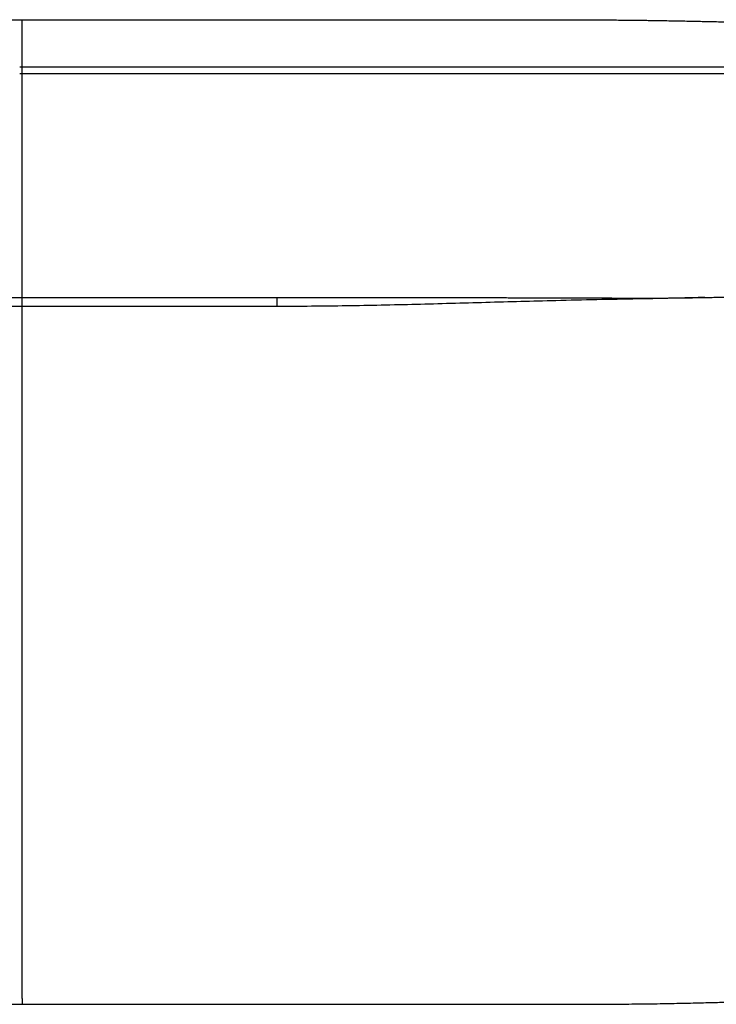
# Paper-space layout '_Top' of a CAD drawing. Header units: millimetres. Extents: x -908 to 908, y -155 to 619.
# Tile 6 of 11: x -2 to 546, y -155 to 619. Entities that reach past the tile are written whole.
import ezdxf

# ---------------------------------------------------------------- set-up
doc = ezdxf.new("R2010")
doc.units = ezdxf.units.MM

psp = doc.layouts.new('_Top')

# ---------------------------------------------------------------- linework, layer by layer
at = {"color": 7, "linetype": 'Continuous', "lineweight": 25}
for p, q in [((0, 581.68), (-2, 581.68)), ((-2, 576.68), (0, 576.68)), ((0, -150.06), (0, -154.56))]:
    psp.add_line(p, q, dxfattribs=at)
at = {"color": 7, "linetype": 'Continuous', "lineweight": 25, "flags": 128}
psp.add_lwpolyline([(0, 576.68), (0, 576.87), (0, 577.41), (0, 578.22), (0, 579.18), (0, 580.14), (0, 580.95), (0, 581.49), (0, 581.68), (0, 581.68)], dxfattribs=at)
at = {"color": 7, "linetype": 'Continuous', "lineweight": 25}
for points, knots in [([(0, 581.68), (0, 581.75), (0, 583.13), (0, 585.81), (0, 589.73), (0, 593.67), (0, 597.67), (0, 601.71), (0, 605.64), (0, 609.24), (0, 612.31), (0, 614.72), (0, 616.48), (0, 617.7), (0, 618.48), (0, 618.92), (0, 619.05), (0, 618.97), (0, 618.78), (0, 618.73)], [0, 0, 0, 0, 0.002406, 0.050278, 0.098033, 0.148969, 0.206448, 0.270439, 0.33816, 0.406741, 0.473415, 0.537063, 0.599893, 0.664333, 0.732429, 0.805796, 0.885685, 0.973389, 1, 1, 1, 1]), ([(0, 618.76), (-8.12, 618.76), (-28.57, 618.76), (-61.35, 618.76), (-98.21, 618.77), (-132.17, 618.77), (-163.01, 618.77), (-190.6, 618.77), (-217.41, 618.77), (-241.67, 618.76), (-263.39, 618.76), (-282.6, 618.76), (-301, 618.76), (-318.53, 618.75), (-335.03, 618.74), (-350.47, 618.74), (-364.8, 618.73), (-378.09, 618.72), (-390.17, 618.71), (-401.06, 618.7), (-410.84, 618.69), (-419.72, 618.67), (-427.78, 618.66), (-435.08, 618.64), (-442.02, 618.62), (-448.6, 618.6), (-454.82, 618.58), (-460.36, 618.55), (-466.03, 618.52), (-471.75, 618.48), (-477.53, 618.42), (-482.71, 618.37), (-487.53, 618.3), (-492.16, 618.24), (-500.69, 618.11), (-512.85, 617.9), (-525.04, 617.65), (-533.37, 617.48), (-538.43, 617.37), (-544.13, 617.25), (-550.72, 617.1), (-558, 616.92), (-565.92, 616.7), (-574.43, 616.43), (-581.89, 616.14), (-587.75, 615.88), (-591.39, 615.7), (-594.44, 615.54), (-597.28, 615.39), (-601.33, 615.17), (-606.79, 614.85), (-613.81, 614.39), (-621.61, 613.81), (-630.15, 613.1), (-636.04, 612.51), (-639.1, 612.21)], [0, 0, 0, 0, 0.038056, 0.095826, 0.153606, 0.210794, 0.254942, 0.298117, 0.340074, 0.380583, 0.411801, 0.441846, 0.470619, 0.498023, 0.523969, 0.547949, 0.570363, 0.591139, 0.610208, 0.626957, 0.642192, 0.656028, 0.668576, 0.679942, 0.69023, 0.701104, 0.710774, 0.719389, 0.72709, 0.737321, 0.746211, 0.754174, 0.761591, 0.768789, 0.775876, 0.801576, 0.825758, 0.833048, 0.840595, 0.849487, 0.859781, 0.871467, 0.883614, 0.896935, 0.911396, 0.918597, 0.924463, 0.928477, 0.932933, 0.937829, 0.947655, 0.958842, 0.971342, 0.985088, 1, 1, 1, 1]), ([(639.1, 612.21), (635.64, 612.55), (629.04, 613.2), (619.52, 613.97), (610.97, 614.58), (603.68, 615.04), (597.62, 615.38), (593.49, 615.59), (590.19, 615.76), (587.44, 615.89), (584.21, 616.04), (578.86, 616.26), (571.64, 616.53), (562.8, 616.79), (554.83, 617), (547.74, 617.17), (541.11, 617.31), (534.87, 617.45), (528.66, 617.58), (522.58, 617.7), (516.33, 617.83), (509.93, 617.95), (503.38, 618.06), (497.45, 618.16), (492.16, 618.24), (487.53, 618.3), (482.71, 618.37), (477.53, 618.42), (471.75, 618.48), (466, 618.52), (460.26, 618.55), (454.6, 618.58), (448.23, 618.6), (441.05, 618.62), (433.64, 618.64), (426.03, 618.66), (418.29, 618.67), (409.8, 618.69), (400.51, 618.7), (389.63, 618.71), (377.01, 618.72), (362.52, 618.73), (346.83, 618.74), (329.98, 618.75), (312.03, 618.75), (291.85, 618.76), (269.38, 618.76), (244.61, 618.76), (218.78, 618.77), (190.23, 618.77), (159.05, 618.77), (125.36, 618.77), (91.1, 618.77), (56.58, 618.76), (26.18, 618.76), (7.33, 618.76), (0, 618.76)], [0, 0, 0, 0, 0.016821, 0.03213, 0.045811, 0.057778, 0.066844, 0.074512, 0.077222, 0.082382, 0.087426, 0.09235, 0.107497, 0.121321, 0.133786, 0.144869, 0.154554, 0.164868, 0.174138, 0.183649, 0.193401, 0.203397, 0.213637, 0.224123, 0.23121, 0.238408, 0.245825, 0.253788, 0.262678, 0.272909, 0.280759, 0.289557, 0.299455, 0.310611, 0.32319, 0.334183, 0.346249, 0.359476, 0.373958, 0.389791, 0.410458, 0.433109, 0.457658, 0.484011, 0.512072, 0.541736, 0.578605, 0.617355, 0.657783, 0.699671, 0.751121, 0.8039, 0.857568, 0.911654, 0.965661, 1, 1, 1, 1]), ([(639.22, 581.51), (635.16, 581.52), (627.33, 581.53), (616.05, 581.54), (605.7, 581.55), (596.28, 581.56), (587.83, 581.56), (580.33, 581.57), (573.78, 581.58), (567.94, 581.59), (557.86, 581.6), (543.06, 581.62), (506.24, 581.67), (433.35, 581.69), (313.01, 581.68), (210.52, 581.68), (144.56, 581.68), (127.01, 581.68), (110.16, 581.68), (97.35, 581.68), (87.91, 581.68), (81, 581.68), (72.88, 581.68), (63.53, 581.68), (53.03, 581.68), (41.4, 581.68), (28.65, 581.68), (14.72, 581.68), (5.04, 581.68), (0, 581.68)], [0, 0, 0, 0, 0.019094, 0.036736, 0.052926, 0.067665, 0.080955, 0.092601, 0.102852, 0.111711, 0.119988, 0.150142, 0.181177, 0.292828, 0.492198, 0.745943, 0.773855, 0.801737, 0.828321, 0.852936, 0.861853, 0.872648, 0.885356, 0.899978, 0.916514, 0.934616, 0.954565, 0.976359, 1, 1, 1, 1]), ([(0, 576.68), (4.07, 576.68), (11.89, 576.68), (23.16, 576.68), (33.51, 576.68), (42.93, 576.68), (51.39, 576.68), (58.88, 576.68), (65.44, 576.68), (71.27, 576.68), (81.35, 576.68), (96.15, 576.68), (132.98, 576.68), (205.86, 576.68), (326.19, 576.68), (428.69, 576.69), (494.64, 576.67), (512.19, 576.66), (529.04, 576.64), (541.85, 576.62), (551.3, 576.61), (558.21, 576.6), (566.33, 576.59), (575.68, 576.58), (586.17, 576.56), (597.81, 576.55), (610.56, 576.55), (624.49, 576.54), (634.17, 576.52), (639.21, 576.51)], [0, 0, 0, 0, 0.0190823, 0.0367171, 0.0529046, 0.0676447, 0.0809375, 0.0925843, 0.1028349, 0.1116921, 0.1199707, 0.1501258, 0.1811601, 0.2928082, 0.4921798, 0.7459249, 0.7738374, 0.8017195, 0.8283013, 0.8529146, 0.8618351, 0.8726334, 0.8853444, 0.8999678, 0.9165037, 0.9346062, 0.9545554, 0.9763535, 1, 1, 1, 1]), ([(0, 400.73), (0, 400.76), (0, 400.83), (0, 401.54), (0, 402.7), (0, 404.53), (0, 406.34), (0, 407.82), (0, 408.54), (0, 409.46), (0, 410.48), (0, 411.56), (0, 413.62), (0, 416.85), (0, 421.32), (0, 426.18), (0, 431.3), (0, 436.74), (0, 442.14), (0, 447.66), (0, 453.47), (0, 459.25), (0, 465.03), (0, 470.82), (0, 477.1), (0, 483.88), (0, 491.05), (0, 498.08), (0, 504.78), (0, 511.01), (0, 517.1), (0, 522.98), (0, 528.61), (0, 533.98), (0, 539.08), (0, 544.5), (0, 550.38), (0, 556.88), (0, 563.43), (0, 569.9), (0, 574.31), (0, 576.53), (0, 576.68)], [0, 0, 0, 0, 0.018214, 0.042314, 0.069341, 0.098657, 0.137701, 0.142944, 0.15172, 0.162331, 0.173001, 0.183717, 0.194463, 0.232835, 0.270631, 0.307094, 0.351037, 0.392368, 0.431303, 0.468658, 0.506085, 0.545269, 0.577833, 0.611683, 0.646525, 0.682045, 0.717473, 0.751696, 0.779086, 0.804176, 0.82688, 0.847453, 0.866133, 0.88313, 0.898639, 0.912979, 0.930924, 0.948362, 0.965793, 0.982811, 0.998851, 1, 1, 1, 1]), ([(-639, 409.38), (-636.58, 408.89), (-632.12, 407.98), (-625.92, 406.91), (-620.84, 406.11), (-616.94, 405.55), (-614.12, 405.17), (-612.04, 404.91), (-610.3, 404.69), (-608.62, 404.49), (-606.98, 404.3), (-603.62, 403.93), (-599.89, 403.55), (-595.87, 403.19), (-593.4, 402.98), (-590.6, 402.76), (-586.97, 402.5), (-582.72, 402.23), (-578.3, 401.98), (-574.09, 401.77), (-569.79, 401.59), (-562.22, 401.31), (-551.03, 401.01), (-535.93, 400.73), (-520.25, 400.48), (-504.08, 400.3), (-491.68, 400.25), (-482.76, 400.27), (-477.42, 400.29), (-471.43, 400.31), (-465.56, 400.34), (-459.83, 400.37), (-454.34, 400.4), (-448.18, 400.43), (-441.28, 400.46), (-433.81, 400.49), (-425.75, 400.51), (-417.05, 400.54), (-407.41, 400.56), (-396.76, 400.59), (-385.03, 400.61), (-372.19, 400.62), (-357.74, 400.64), (-341.65, 400.65), (-323.91, 400.67), (-305.04, 400.68), (-285.11, 400.69), (-263.75, 400.69), (-241.02, 400.7), (-216.97, 400.7), (-192.13, 400.7), (-166.62, 400.7), (-140.56, 400.7), (-108.95, 400.7), (-71.93, 400.7), (-33.88, 400.7), (-9.88, 400.7), (0, 400.7)], [0, 0, 0, 0, 0.011765, 0.021747, 0.02989, 0.036154, 0.040451, 0.043342, 0.046088, 0.048763, 0.051364, 0.053893, 0.064763, 0.06903, 0.07293, 0.076462, 0.082258, 0.089996, 0.096488, 0.103016, 0.10975, 0.116692, 0.138559, 0.162193, 0.187532, 0.212051, 0.238006, 0.245643, 0.253856, 0.263062, 0.273712, 0.281363, 0.289904, 0.299471, 0.310204, 0.32225, 0.334469, 0.348019, 0.363025, 0.379615, 0.397922, 0.418002, 0.439795, 0.46566, 0.493407, 0.522926, 0.5541, 0.586806, 0.623023, 0.660651, 0.699515, 0.739432, 0.780209, 0.821641, 0.887557, 0.95368, 1, 1, 1, 1]), ([(0, 400.7), (7.92, 400.7), (27.96, 400.7), (60.13, 400.7), (96.41, 400.7), (129.84, 400.7), (160.24, 400.7), (187.46, 400.7), (213.96, 400.7), (237.96, 400.7), (259.49, 400.69), (278.56, 400.69), (296.86, 400.68), (314.33, 400.67), (330.82, 400.66), (346.29, 400.65), (360.7, 400.64), (374.11, 400.62), (386.35, 400.6), (397.43, 400.58), (407.4, 400.56), (416.47, 400.54), (424.72, 400.51), (432.21, 400.49), (439.34, 400.46), (446.12, 400.44), (452.53, 400.41), (458.26, 400.38), (464.1, 400.35), (469.99, 400.32), (475.92, 400.29), (481.18, 400.27), (486.03, 400.26), (490.65, 400.26), (498.57, 400.28), (509.6, 400.36), (520.53, 400.49), (527.96, 400.61), (532.13, 400.67), (536.47, 400.75), (541.32, 400.84), (547.12, 400.95), (554, 401.09), (561.98, 401.31), (568.89, 401.55), (574.45, 401.79), (578.39, 401.98), (582.46, 402.21), (586.64, 402.48), (590.21, 402.73), (594.05, 403.03), (597.99, 403.37), (602.52, 403.81), (605.72, 404.16), (607.77, 404.39), (608.83, 404.52), (610.06, 404.66), (611.76, 404.87), (614.24, 405.19), (617.59, 405.64), (621.8, 406.26), (626.84, 407.06), (632.68, 408.09), (636.81, 408.93), (639, 409.38)], [0, 0, 0, 0, 0.037106, 0.093925, 0.150781, 0.207101, 0.250623, 0.293232, 0.334693, 0.374785, 0.405731, 0.435565, 0.464187, 0.491507, 0.517437, 0.541469, 0.564004, 0.584972, 0.604305, 0.621352, 0.636891, 0.651033, 0.663884, 0.675548, 0.686124, 0.697323, 0.707295, 0.716188, 0.724138, 0.734683, 0.743805, 0.751907, 0.759367, 0.766525, 0.773569, 0.796476, 0.818229, 0.824829, 0.831317, 0.837751, 0.845194, 0.854047, 0.864971, 0.87746, 0.891492, 0.89742, 0.903577, 0.909963, 0.916572, 0.923225, 0.926761, 0.934714, 0.941864, 0.948202, 0.949946, 0.951618, 0.953243, 0.955784, 0.959735, 0.965083, 0.971812, 0.979896, 0.989305, 1, 1, 1, 1]), ([(0, 393.64), (0, 395.39), (0, 397.85), (0, 400.07), (0, 400.7)], [0, 0, 0, 0, 0.715123, 1, 1, 1, 1]), ([(536.63, 400.75), (529.63, 400.57), (512.1, 400.12), (483.81, 399.54), (451.75, 399.05), (411.93, 398.08), (364.58, 396.75), (309.73, 395.23), (254.91, 393.95), (218.37, 393.74), (200.1, 393.64)], [0, 0, 0, 0, 0.062364, 0.15635, 0.252148, 0.348151, 0.511377, 0.674346, 0.837211, 1, 1, 1, 1]), ([(200.1, 400.7), (200.1, 400.07), (200.1, 397.85), (200.1, 395.39), (200.1, 393.64)], [0, 0, 0, 0, 0.284951, 1, 1, 1, 1]), ([(0, 393.64), (-0.68, 393.64), (-1.37, 393.64), (-2.77, 393.64), (-4.9, 393.64), (-7.14, 393.64), (-11.74, 393.64), (-14.99, 393.64), (-25.29, 393.64), (-32.88, 393.64), (-49.56, 393.64), (-63.18, 393.64), (-80.99, 393.64), (-89.03, 393.64), (-93.12, 393.64), (-94.49, 393.64), (-97.27, 393.64), (-98.67, 393.64), (-101.47, 393.64), (-102.86, 393.64), (-105.63, 393.64), (-107.01, 393.64), (-111.09, 393.64), (-113.77, 393.64), (-121.67, 393.64), (-126.76, 393.64), (-141.48, 393.64), (-150.55, 393.64), (-175.55, 393.64), (-189.26, 393.64), (-200.1, 393.64)], [0, 0, 0, 0, 0.015625, 0.015625, 0.03125, 0.0625, 0.0625, 0.125, 0.125, 0.25, 0.25, 0.375, 0.4375, 0.46875, 0.46875, 0.484375, 0.484375, 0.5, 0.5, 0.515625, 0.515625, 0.53125, 0.53125, 0.5625, 0.5625, 0.625, 0.625, 0.75, 0.75, 1, 1, 1, 1]), ([(200.1, 393.64), (167.62, 393.64), (133.84, 393.64), (66.27, 393.64), (32.49, 393.64), (0, 393.64)], [0, 0, 0, 0, 0.5, 0.5, 1, 1, 1, 1]), ([(0, -149.99), (0, -149.77), (0, -149.12), (0, -147.26), (0, -144.37), (0, -140.53), (0, -136.37), (0, -132.02), (0, -128.69), (0, -126.36), (0, -125.11), (0, -123.83), (0, -122.51), (0, -121.15), (0, -118.21), (0, -113.44), (0, -106.66), (0, -99.1), (0, -90.59), (0, -81.25), (0, -71.13), (0, -60.51), (0, -49.52), (0, -38.49), (0, -26.68), (0, -14.43), (0, -2.01), (0, 9), (0, 18.64), (0, 27.02), (0, 34.68), (0, 41.84), (0, 48.71), (0, 57.36), (0, 67.99), (0, 80.53), (0, 92.84), (0, 104.45), (0, 114.83), (0, 123.87), (0, 131.52), (0, 137.47), (0, 141.93), (0, 145), (0, 147.17), (0, 148.4), (0, 148.89), (0, 149.1), (0, 149.19), (0, 149.23), (0, 149.25), (0, 149.26), (0, 157.81), (0, 174.85), (0, 200.37), (0, 222.94), (0, 242.51), (0, 258.22), (0, 270.26), (0, 277.62), (0, 280.73), (0, 282.07), (0, 282.65), (0, 282.9), (0, 283.02), (0, 283.07), (0, 286.5), (0, 293.05), (0, 302.54), (0, 311.59), (0, 319.41), (0, 325.44), (0, 329.51), (0, 332.66), (0, 335.61), (0, 340.31), (0, 346.59), (0, 354.2), (0, 361.09), (0, 366.91), (0, 371.65), (0, 375.38), (0, 378.48), (0, 381.09), (0, 383.96), (0, 387.16), (0, 390.55), (0, 392.68), (0, 393.64)], [0, 0, 0, 0, 0.003742, 0.011038, 0.021381, 0.032222, 0.043276, 0.052536, 0.061893, 0.064407, 0.06696, 0.069558, 0.072206, 0.07491, 0.077675, 0.089757, 0.10294, 0.117351, 0.133171, 0.150591, 0.168564, 0.187683, 0.207328, 0.226944, 0.246045, 0.269681, 0.291539, 0.311527, 0.327742, 0.342398, 0.35572, 0.368177, 0.380168, 0.392006, 0.413865, 0.436301, 0.458292, 0.478974, 0.497777, 0.513336, 0.526885, 0.538419, 0.544928, 0.550559, 0.554788, 0.556433, 0.557116, 0.557408, 0.557535, 0.55759, 0.557615, 0.557626, 0.557634, 0.603103, 0.648313, 0.693516, 0.723491, 0.753029, 0.777854, 0.788239, 0.792682, 0.794609, 0.795452, 0.795822, 0.795985, 0.796056, 0.796112, 0.814497, 0.831382, 0.847537, 0.863668, 0.874083, 0.880585, 0.885989, 0.891411, 0.896821, 0.911883, 0.926065, 0.938911, 0.950062, 0.9584, 0.965243, 0.970925, 0.975747, 0.979966, 0.987289, 0.994276, 1, 1, 1, 1]), ([(-639.41, -149.11), (-635.34, -149.36), (-627.53, -149.85), (-616.26, -150.48), (-605.91, -151), (-596.49, -151.42), (-588.03, -151.77), (-580.52, -152.04), (-573.96, -152.27), (-568.11, -152.45), (-558.04, -152.76), (-543.25, -153.16), (-518.32, -153.76), (-487.9, -154.36), (-421.61, -154.61), (-313.12, -154.52), (-210.59, -154.56), (-144.61, -154.56), (-127.05, -154.56), (-110.19, -154.56), (-97.38, -154.56), (-87.93, -154.56), (-81.02, -154.56), (-72.9, -154.56), (-63.55, -154.56), (-53.05, -154.56), (-41.42, -154.56), (-28.66, -154.56), (-14.72, -154.56), (-5.04, -154.56), (0, -154.56)], [0, 0, 0, 0, 0.019091, 0.036738, 0.052939, 0.067695, 0.081004, 0.092667, 0.102933, 0.111807, 0.120082, 0.150216, 0.181232, 0.237066, 0.292903, 0.492244, 0.745976, 0.773886, 0.801767, 0.828353, 0.85297, 0.861882, 0.87267, 0.885373, 0.89999, 0.916522, 0.934621, 0.954567, 0.97636, 1, 1, 1, 1]), ([(0, -154.56), (4.07, -154.56), (11.89, -154.56), (23.17, -154.56), (33.52, -154.56), (42.95, -154.56), (51.4, -154.56), (58.9, -154.56), (65.45, -154.56), (71.29, -154.56), (81.37, -154.56), (96.18, -154.56), (133.02, -154.56), (205.93, -154.56), (290.25, -154.56), (368.8, -154.55), (422.89, -154.51), (464.89, -154.52), (494.82, -154.19), (512.37, -153.87), (529.22, -153.5), (542.02, -153.18), (551.47, -152.93), (558.39, -152.74), (566.52, -152.5), (575.87, -152.21), (586.38, -151.84), (598.02, -151.36), (610.77, -150.76), (624.7, -150.02), (634.37, -149.42), (639.41, -149.11)], [0, 0, 0, 0, 0.019081, 0.036714, 0.052899, 0.067636, 0.080925, 0.092568, 0.102815, 0.111667, 0.119945, 0.150099, 0.181131, 0.292769, 0.492123, 0.576696, 0.661264, 0.74583, 0.773757, 0.801643, 0.828205, 0.852793, 0.861725, 0.872535, 0.885256, 0.899892, 0.916443, 0.934564, 0.954532, 0.976344, 1, 1, 1, 1])]:
    psp.add_open_spline(points, degree=3, knots=knots, dxfattribs=at)

doc.saveas('drawing.dxf')
